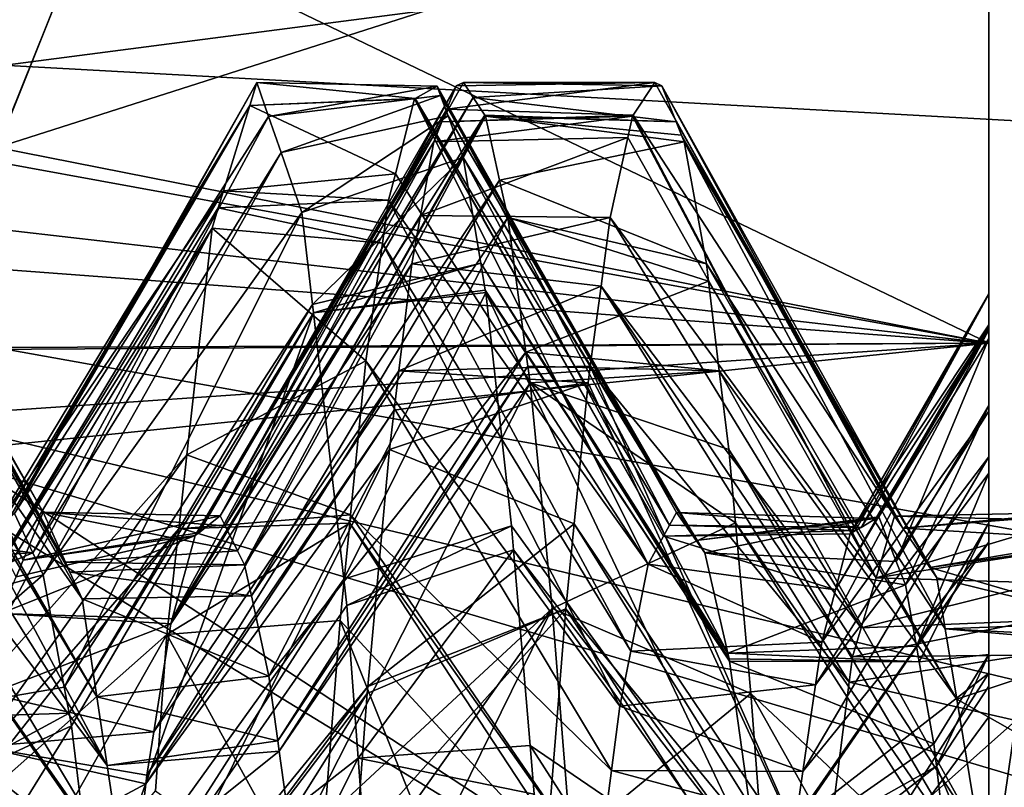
# Model space of a CAD drawing. Extents: x 0 to 200, y 18 to 95.
# Tile 25 of 256: x 31.873 to 33.018, y 49.407 to 50.3. Entities that reach past the tile are written whole.
import ezdxf

# ---------------------------------------------------------------- set-up
doc = ezdxf.new("R2010")
doc.units = 0

msp = doc.modelspace()

# ---------------------------------------------------------------- linework, layer by layer
for points in [[(32.548428, 54.895134, 1.499999), (31.358555, 52.606842, 1.499999), (38.450687, 49.605213, 1.499999)], [(38.81921, 50.385906, 1.499999), (32.548428, 54.895134, 1.499999), (38.450687, 49.605213, 1.499999)], [(29.777065, 48.735497), (57.841534, 53.63353), (29.699997, 47.227016)], [(57.841534, 53.63353), (58.344566, 52.458443), (29.699997, 47.227016)], [(29.962137, 50.000259), (57.841534, 53.63353), (29.777065, 48.735497)], [(30.255661, 51.244335), (57.841534, 53.63353), (29.962137, 50.000259)], [(31.358555, 52.606842, 1.499999), (30.602217, 50.141075, 1.499999), (38.188873, 48.782566, 1.499999)], [(38.450687, 49.605213, 1.499999), (31.358555, 52.606842, 1.499999), (38.188873, 48.782566, 1.499999)], [(58.344566, 52.458443), (58.744335, 51.244335), (29.699997, 47.227016)], [(29.884443, 50.60128, 27.5), (34.36409, 52.108208, 27.5), (33.249989, 47.227016, 27.5)], [(58.744335, 51.244335), (59.037842, 50.000259), (29.699997, 47.227016)], [(32.999992, 50.727016, 10.000002), (32.999992, 50.5201, 11.185583), (32.999992, 49.850956, 10.514248)], [(32.999992, 49.928997, 10.259148), (32.999992, 50.727016, 10.000002), (32.999992, 49.850956, 10.514248)], [(32.999992, 49.941895, 10.123409), (32.999992, 50.727016, 10.000002), (32.999992, 49.928997, 10.259148)], [(32.999992, 49.980698, 9.71495), (32.999992, 50.727016, 10.000002), (32.999992, 49.941895, 10.123409)], [(32.999992, 49.980934, 9.712465), (32.999992, 50.727016, 10.000002), (32.999992, 49.980698, 9.71495)], [(32.999992, 50.5201, 8.814417), (32.999992, 50.727016, 10.000002), (32.999992, 49.980934, 9.712465)], [(29.884443, 50.60128, 27.5), (33.249989, 47.227016, 27.5), (29.499992, 47.227016, 27.5)], [(32.999992, 47.227016, 63), (29.884443, 50.60128, 63), (29.499992, 47.227016, 63)], [(33.431755, 50.348579, 63), (29.884443, 50.60128, 63), (32.999992, 47.227016, 63)], [(31.534374, 50.568535, 8.656494), (31.960115, 50.433132, 8.596141), (31.366348, 50.146023, 7.889915)], [(31.846672, 50.151115, 8.076556), (32.999992, 50.5201, 8.814417), (32.999992, 49.923813, 7.769015)], [(31.960115, 50.433132, 8.596141), (32.999992, 50.5201, 8.814417), (31.846672, 50.151115, 8.076556)], [(32.999992, 50.5201, 11.185583), (31.956732, 50.425198, 11.421844), (32.999992, 49.923813, 12.230985)], [(32.999992, 50.5201, 11.185583), (32.999992, 49.923813, 12.230985), (32.999992, 49.524529, 11.218563)], [(32.999992, 49.561348, 11.172097), (32.999992, 50.5201, 11.185583), (32.999992, 49.524529, 11.218563)], [(32.999992, 49.714512, 10.881141), (32.999992, 50.5201, 11.185583), (32.999992, 49.561348, 11.172097)], [(32.999992, 49.772293, 10.771379), (32.999992, 50.5201, 11.185583), (32.999992, 49.714512, 10.881141)], [(32.999992, 49.850956, 10.514248), (32.999992, 50.5201, 11.185583), (32.999992, 49.772293, 10.771379)], [(32.999992, 50.5201, 8.814417), (32.999992, 49.844501, 8.904893), (32.999992, 49.791225, 8.714985)], [(32.999992, 49.923813, 7.769015), (32.999992, 50.5201, 8.814417), (32.999992, 49.791225, 8.714985)], [(32.999992, 50.5201, 8.814417), (32.999992, 49.939236, 9.242617), (32.999992, 49.844501, 8.904893)], [(32.999992, 50.5201, 8.814417), (32.999992, 49.944942, 9.3069), (32.999992, 49.939236, 9.242617)], [(32.999992, 50.5201, 8.814417), (32.999992, 49.980934, 9.712465), (32.999992, 49.944942, 9.3069)], [(31.960115, 50.433132, 8.596141), (31.846672, 50.151115, 8.076556), (31.366348, 50.146023, 7.889915)], [(31.956732, 50.425198, 11.421844), (31.47237, 50.420944, 11.664536), (31.840683, 50.135532, 11.946928)], [(31.956732, 50.425198, 11.421844), (31.840683, 50.135532, 11.946928), (32.999992, 49.923813, 12.230985)], [(29.499992, 50.376331, 257.358826), (33.239944, 49.481468, 257.18277), (29.499992, 47.227016, 257)], [(66.499992, 47.227016, 285), (66.499992, 50.376331, 284.641174), (29.499992, 47.227016, 285)], [(66.499992, 50.376331, 284.641174), (29.499992, 50.376331, 284.641174), (29.499992, 47.227016, 285)], [(29.499992, 50.376331, 257.358826), (33.455521, 50.158875, 257.344818), (33.239944, 49.481468, 257.18277)], [(29.499992, 50.376331, 257.358826), (33.52195, 50.367607, 257.394745), (33.455521, 50.158875, 257.344818)], [(33.249989, 47.227016, 63.066986), (33.431755, 50.348579, 63), (32.999992, 47.227016, 63)], [(31.586319, 50.188816, 9.530802), (31.611324, 50.227016, 10.000002), (31.876772, 49.671333, 9.641704)], [(31.611324, 50.227016, 10.000002), (31.89996, 49.726921, 10.000031), (31.876772, 49.671333, 9.641704)], [(31.611324, 50.227016, 10.000002), (31.619638, 50.222912, 10.156881), (31.89996, 49.726921, 10.000031)], [(31.89996, 49.726921, 10.000031), (31.619638, 50.222912, 10.156881), (31.926081, 49.668858, 10.404859)], [(31.619638, 50.222912, 10.156881), (31.636328, 50.181076, 10.468092), (31.926081, 49.668858, 10.404859)], [(32.14027, 50.200024, 9.816963), (32.148556, 50.226902, 9.969901), (31.86132, 49.720787, 10.000344)], [(32.148556, 50.226902, 9.969901), (31.866804, 49.725533, 10.086063), (31.86132, 49.720787, 10.000344)], [(32.148556, 50.226902, 9.969901), (32.16222, 50.187431, 10.223471), (31.866804, 49.725533, 10.086063)], [(32.380341, 50.222912, 9.843119), (32.369526, 50.195774, 9.641219), (32.080933, 49.703133, 9.700239)], [(32.105743, 49.722622, 10.088582), (32.380341, 50.222912, 9.843119), (32.080933, 49.703133, 9.700239)], [(32.388672, 50.227016, 10.000002), (32.380341, 50.222912, 9.843119), (32.105743, 49.722622, 10.088582)], [(32.400162, 50.209446, 10.215808), (32.388672, 50.227016, 10.000002), (32.105743, 49.722622, 10.088582)], [(32.332764, 50.208282, 9.67605), (32.148556, 50.226902, 9.969901), (32.14027, 50.200024, 9.816963)], [(32.148556, 50.226902, 9.969901), (32.358215, 50.222538, 10.154929), (32.16222, 50.187431, 10.223471)], [(32.358215, 50.222538, 10.154929), (32.148556, 50.226902, 9.969901), (32.332764, 50.208282, 9.67605)], [(32.369526, 50.195774, 9.641219), (32.611324, 50.227016, 10.000002), (32.586323, 50.188816, 9.530802)], [(32.380341, 50.222912, 9.843119), (32.611324, 50.227016, 10.000002), (32.369526, 50.195774, 9.641219)], [(32.388672, 50.227016, 10.000002), (32.611324, 50.227016, 10.000002), (32.380341, 50.222912, 9.843119)], [(32.61964, 50.222912, 10.156881), (32.388672, 50.227016, 10.000002), (32.400162, 50.209446, 10.215808)], [(32.611324, 50.227016, 10.000002), (32.388672, 50.227016, 10.000002), (32.61964, 50.222912, 10.156881)], [(32.61964, 50.222912, 10.156881), (32.400162, 50.209446, 10.215808), (32.63633, 50.181076, 10.468092)], [(32.586323, 50.188816, 9.530802), (32.611324, 50.227016, 10.000002), (32.890259, 49.722408, 9.847895)], [(32.890259, 49.722408, 9.847895), (32.611324, 50.227016, 10.000002), (32.899918, 49.708324, 9.998247)], [(32.611324, 50.227016, 10.000002), (32.61964, 50.222912, 10.156881), (32.899918, 49.708324, 9.998247)], [(32.899918, 49.708324, 9.998247), (32.61964, 50.222912, 10.156881), (32.93124, 49.662621, 10.486178)], [(32.61964, 50.222912, 10.156881), (32.63633, 50.181076, 10.468092), (32.93124, 49.662621, 10.486178)], [(32.358215, 50.222538, 10.154929), (32.362103, 50.211887, 10.227334), (32.16222, 50.187431, 10.223471)], [(32.16222, 50.187431, 10.223471), (32.362103, 50.211887, 10.227334), (32.176746, 50.145504, 10.492824)], [(32.362103, 50.211887, 10.227334), (32.37085, 50.187912, 10.390375), (32.176746, 50.145504, 10.492824)], [(32.358215, 50.222538, 10.154929), (32.332764, 50.208282, 9.67605), (32.628521, 49.712006, 9.841788)], [(32.636642, 49.726814, 9.968277), (32.358215, 50.222538, 10.154929), (32.628521, 49.712006, 9.841788)], [(32.362103, 50.211887, 10.227334), (32.358215, 50.222538, 10.154929), (32.636642, 49.726814, 9.968277)], [(32.37085, 50.187912, 10.390375), (32.362103, 50.211887, 10.227334), (32.659546, 49.694134, 10.325897)], [(32.362103, 50.211887, 10.227334), (32.636642, 49.726814, 9.968277), (32.659546, 49.694134, 10.325897)], [(32.109768, 50.100964, 9.253297), (32.14027, 50.200024, 9.816963), (31.838238, 49.700756, 9.638618)], [(32.14027, 50.200024, 9.816963), (31.851397, 49.712181, 9.844911), (31.838238, 49.700756, 9.638618)], [(32.14027, 50.200024, 9.816963), (31.86132, 49.720787, 10.000344), (31.851397, 49.712181, 9.844911)], [(32.400162, 50.209446, 10.215808), (32.105743, 49.722622, 10.088582), (32.111568, 49.711082, 10.1793)], [(32.30965, 50.120762, 9.250194), (32.14027, 50.200024, 9.816963), (32.109768, 50.100964, 9.253297)], [(32.413677, 50.188816, 10.469202), (32.400162, 50.209446, 10.215808), (32.111568, 49.711082, 10.1793)], [(32.332047, 50.207878, 9.662535), (32.332764, 50.208282, 9.67605), (32.14027, 50.200024, 9.816963)], [(32.332047, 50.207878, 9.662535), (32.14027, 50.200024, 9.816963), (32.30965, 50.120762, 9.250194)], [(32.332047, 50.207878, 9.662535), (32.30965, 50.120762, 9.250194), (32.603592, 49.666527, 9.453382)], [(32.332764, 50.208282, 9.67605), (32.332047, 50.207878, 9.662535), (32.621445, 49.6991, 9.731587)], [(32.621445, 49.6991, 9.731587), (32.332047, 50.207878, 9.662535), (32.603592, 49.666527, 9.453382)], [(32.628521, 49.712006, 9.841788), (32.332764, 50.208282, 9.67605), (32.621445, 49.6991, 9.731587)], [(32.400162, 50.209446, 10.215808), (32.413677, 50.188816, 10.469202), (32.63633, 50.181076, 10.468092)], [(31.586319, 50.188816, 9.530802), (31.876772, 49.671333, 9.641704), (31.868681, 49.651909, 9.516474)], [(32.369526, 50.195774, 9.641219), (32.363667, 50.181076, 9.531908), (32.076912, 49.699783, 9.637289)], [(32.080933, 49.703133, 9.700239), (32.369526, 50.195774, 9.641219), (32.076912, 49.699783, 9.637289)], [(32.413677, 50.188816, 10.469202), (32.111568, 49.711082, 10.1793), (32.126175, 49.682137, 10.406885)], [(32.414524, 50.187508, 10.48527), (32.413677, 50.188816, 10.469202), (32.126175, 49.682137, 10.406885)], [(32.369526, 50.195774, 9.641219), (32.586323, 50.188816, 9.530802), (32.363667, 50.181076, 9.531908)], [(32.586323, 50.188816, 9.530802), (32.585457, 50.187508, 9.51473), (32.363667, 50.181076, 9.531908)], [(32.413677, 50.188816, 10.469202), (32.414524, 50.187508, 10.48527), (32.63633, 50.181076, 10.468092)], [(32.585457, 50.187508, 9.51473), (32.586323, 50.188816, 9.530802), (32.868713, 49.650509, 9.518493)], [(32.586323, 50.188816, 9.530802), (32.890259, 49.722408, 9.847895), (32.868713, 49.650509, 9.518493)], [(31.926081, 49.668858, 10.404859), (31.636328, 50.181076, 10.468092), (31.931221, 49.657413, 10.484636)], [(31.636328, 50.181076, 10.468092), (31.64257, 50.165398, 10.584738), (31.931221, 49.657413, 10.484636)], [(31.866804, 49.725533, 10.086063), (32.16222, 50.187431, 10.223471), (31.887918, 49.679886, 10.414131)], [(32.16222, 50.187431, 10.223471), (32.176746, 50.145504, 10.492824), (31.887918, 49.679886, 10.414131)], [(32.363667, 50.181076, 9.531908), (32.354458, 50.157997, 9.360198), (32.076912, 49.699783, 9.637289)], [(32.414524, 50.187508, 10.48527), (32.126175, 49.682137, 10.406885), (32.134338, 49.665958, 10.534063)], [(32.430828, 50.11343, 10.78311), (32.414524, 50.187508, 10.48527), (32.134338, 49.665958, 10.534063)], [(32.176746, 50.145504, 10.492824), (32.37085, 50.187912, 10.390375), (32.200962, 50.075623, 10.941751)], [(32.37085, 50.187912, 10.390375), (32.388435, 50.139771, 10.717701), (32.200962, 50.075623, 10.941751)], [(32.363667, 50.181076, 9.531908), (32.585457, 50.187508, 9.51473), (32.354458, 50.157997, 9.360198)], [(32.585457, 50.187508, 9.51473), (32.580078, 50.163029, 9.416305), (32.354458, 50.157997, 9.360198)], [(32.388435, 50.139771, 10.717701), (32.37085, 50.187912, 10.390375), (32.659546, 49.694134, 10.325897)], [(32.645523, 50.157997, 10.639802), (32.414524, 50.187508, 10.48527), (32.430828, 50.11343, 10.78311)], [(32.642574, 50.165401, 10.584723), (32.414524, 50.187508, 10.48527), (32.645523, 50.157997, 10.639802)], [(32.63633, 50.181076, 10.468092), (32.414524, 50.187508, 10.48527), (32.642574, 50.165401, 10.584723)], [(32.580078, 50.163029, 9.416305), (32.585457, 50.187508, 9.51473), (32.868713, 49.650509, 9.518493)], [(32.63633, 50.181076, 10.468092), (32.642574, 50.165401, 10.584723), (32.93124, 49.662621, 10.486178)], [(31.931221, 49.657413, 10.484636), (31.64257, 50.165398, 10.584738), (31.945303, 49.626114, 10.702845)], [(31.64257, 50.165398, 10.584738), (31.645521, 50.157997, 10.639802), (31.945303, 49.626114, 10.702845)], [(31.645521, 50.157997, 10.639802), (31.671406, 50.015762, 11.105843), (31.945303, 49.626114, 10.702845)], [(32.354458, 50.157997, 9.360198), (32.33886, 50.072258, 9.079267), (32.05022, 49.60313, 9.231005)], [(32.076912, 49.699783, 9.637289), (32.354458, 50.157997, 9.360198), (32.05022, 49.60313, 9.231005)], [(32.33886, 50.072258, 9.079267), (32.580078, 50.163029, 9.416305), (32.559589, 50.069901, 9.041872)], [(32.354458, 50.157997, 9.360198), (32.580078, 50.163029, 9.416305), (32.33886, 50.072258, 9.079267)], [(32.645523, 50.157997, 10.639802), (32.430828, 50.11343, 10.78311), (32.671406, 50.015762, 11.105843)], [(32.559589, 50.069901, 9.041872), (32.580078, 50.163029, 9.416305), (32.868713, 49.650509, 9.518493)], [(32.93124, 49.662621, 10.486178), (32.642574, 50.165401, 10.584723), (32.939316, 49.650826, 10.612082)], [(32.642574, 50.165401, 10.584723), (32.645523, 50.157997, 10.639802), (32.939316, 49.650826, 10.612082)], [(32.939316, 49.650826, 10.612082), (32.645523, 50.157997, 10.639802), (32.949074, 49.59119, 10.752578)], [(32.645523, 50.157997, 10.639802), (32.671406, 50.015762, 11.105843), (32.949074, 49.59119, 10.752578)], [(31.79723, 50.013756, 7.897936), (31.846672, 50.151115, 8.076556), (32.999992, 49.923813, 7.769015)], [(31.887918, 49.679886, 10.414131), (32.176746, 50.145504, 10.492824), (31.899839, 49.654121, 10.599297)], [(32.176746, 50.145504, 10.492824), (32.200962, 50.075623, 10.941751), (31.899839, 49.654121, 10.599297)], [(38.038387, 47.93248, 1.499999), (30.602217, 50.141075, 1.499999), (30.304358, 47.579166, 1.499999)], [(38.188873, 48.782566, 1.499999), (30.602217, 50.141075, 1.499999), (38.038387, 47.93248, 1.499999)], [(31.840683, 50.135532, 11.946928), (31.813934, 50.060276, 12.042046), (32.999992, 49.923813, 12.230985)], [(32.200962, 50.075623, 10.941751), (32.388435, 50.139771, 10.717701), (32.213196, 49.968742, 11.145044)], [(32.388435, 50.139771, 10.717701), (32.408951, 50.016777, 11.08383), (32.213196, 49.968742, 11.145044)], [(32.388435, 50.139771, 10.717701), (32.669693, 49.679657, 10.484308), (32.696171, 49.562981, 10.882854)], [(32.408951, 50.016777, 11.08383), (32.388435, 50.139771, 10.717701), (32.696171, 49.562981, 10.882854)], [(32.388435, 50.139771, 10.717701), (32.659546, 49.694134, 10.325897), (32.669693, 49.679657, 10.484308)], [(32.30965, 50.120762, 9.250194), (32.109768, 50.100964, 9.253297), (32.301754, 50.090061, 9.104877)], [(32.30965, 50.120762, 9.250194), (32.301754, 50.090061, 9.104877), (32.603592, 49.666527, 9.453382)], [(32.430828, 50.11343, 10.78311), (32.134338, 49.665958, 10.534063), (32.142162, 49.62973, 10.651335)], [(32.440411, 50.069901, 10.958128), (32.430828, 50.11343, 10.78311), (32.142162, 49.62973, 10.651335)], [(32.430828, 50.11343, 10.78311), (32.440411, 50.069901, 10.958128), (32.671406, 50.015762, 11.105843)], [(32.103687, 50.081184, 9.140771), (32.109768, 50.100964, 9.253297), (31.814888, 49.610596, 9.283934)], [(32.109768, 50.100964, 9.253297), (31.838238, 49.700756, 9.638618), (31.814888, 49.610596, 9.283934)], [(32.301754, 50.090061, 9.104877), (32.109768, 50.100964, 9.253297), (32.103687, 50.081184, 9.140771)], [(32.301754, 50.090061, 9.104877), (32.103687, 50.081184, 9.140771), (32.294689, 50.039917, 8.981574)], [(32.301754, 50.090061, 9.104877), (32.294689, 50.039917, 8.981574), (32.583355, 49.565464, 9.152755)], [(32.603592, 49.666527, 9.453382), (32.301754, 50.090061, 9.104877), (32.583355, 49.565464, 9.152755)], [(32.096416, 50.05759, 9.006512), (32.103687, 50.081184, 9.140771), (31.814888, 49.610596, 9.283934)], [(31.899839, 49.654121, 10.599297), (32.200962, 50.075623, 10.941751), (31.924427, 49.523411, 10.961939)], [(32.200962, 50.075623, 10.941751), (32.213196, 49.968742, 11.145044), (31.924427, 49.523411, 10.961939)], [(32.103687, 50.081184, 9.140771), (32.096416, 50.05759, 9.006512), (32.294689, 50.039917, 8.981574)], [(32.33886, 50.072258, 9.079267), (32.32859, 50.015762, 8.894156), (32.048553, 49.597099, 9.205647)], [(32.05022, 49.60313, 9.231005), (32.33886, 50.072258, 9.079267), (32.048553, 49.597099, 9.205647)], [(32.440411, 50.069901, 10.958128), (32.142162, 49.62973, 10.651335), (32.162338, 49.53632, 10.953713)], [(32.461479, 49.913063, 11.322592), (32.440411, 50.069901, 10.958128), (32.162338, 49.53632, 10.953713)], [(32.33886, 50.072258, 9.079267), (32.559589, 50.069901, 9.041872), (32.32859, 50.015762, 8.894156)], [(32.32859, 50.015762, 8.894156), (32.559589, 50.069901, 9.041872), (32.548817, 49.989807, 8.855753)], [(32.67382, 49.995644, 11.146571), (32.440411, 50.069901, 10.958128), (32.461479, 49.913063, 11.322592)], [(32.671406, 50.015762, 11.105843), (32.440411, 50.069901, 10.958128), (32.67382, 49.995644, 11.146571)], [(32.548817, 49.989807, 8.855753), (32.559589, 50.069901, 9.041872), (32.851337, 49.592533, 9.252913)], [(32.559589, 50.069901, 9.041872), (32.868713, 49.650509, 9.518493), (32.851337, 49.592533, 9.252913)], [(32.999992, 49.923813, 12.230985), (31.813934, 50.060276, 12.042046), (31.7626, 49.915806, 12.224648)], [(32.096416, 50.05759, 9.006512), (31.805172, 49.573036, 9.136185), (31.792582, 49.485966, 8.958955)], [(32.067196, 49.793816, 8.525819), (32.096416, 50.05759, 9.006512), (31.792582, 49.485966, 8.958955)], [(32.096416, 50.05759, 9.006512), (31.814888, 49.610596, 9.283934), (31.805172, 49.573036, 9.136185)], [(32.275379, 49.902931, 8.64473), (32.096416, 50.05759, 9.006512), (32.067196, 49.793816, 8.525819)], [(32.294689, 50.039917, 8.981574), (32.096416, 50.05759, 9.006512), (32.275379, 49.902931, 8.64473)], [(32.294689, 50.039917, 8.981574), (32.275379, 49.902931, 8.64473), (32.570526, 49.501339, 8.96199)], [(32.583355, 49.565464, 9.152755), (32.294689, 50.039917, 8.981574), (32.570526, 49.501339, 8.96199)], [(32.213196, 49.968742, 11.145044), (32.408951, 50.016777, 11.08383), (32.214329, 49.958908, 11.163749)], [(32.408951, 50.016777, 11.08383), (32.414211, 49.985237, 11.177722), (32.214329, 49.958908, 11.163749)], [(32.414211, 49.985237, 11.177722), (32.408951, 50.016777, 11.08383), (32.698288, 49.553627, 10.91481)], [(32.408951, 50.016777, 11.08383), (32.697632, 49.556549, 10.904822), (32.698288, 49.553627, 10.91481)], [(32.408951, 50.016777, 11.08383), (32.696171, 49.562981, 10.882854), (32.697632, 49.556549, 10.904822)], [(31.945303, 49.626114, 10.702845), (31.671406, 50.015762, 11.105843), (31.962425, 49.512199, 10.945223)], [(31.671406, 50.015762, 11.105843), (31.673819, 49.995632, 11.146594), (31.962425, 49.512199, 10.945223)], [(31.79723, 50.013756, 7.897936), (32.999992, 49.923813, 7.769015), (31.762779, 49.918034, 7.773463)], [(32.32859, 50.015762, 8.894156), (32.31366, 49.891357, 8.642316), (32.028706, 49.471561, 8.921072)], [(32.048553, 49.597099, 9.205647), (32.32859, 50.015762, 8.894156), (32.028706, 49.471561, 8.921072)], [(32.32859, 50.015762, 8.894156), (32.548817, 49.989807, 8.855753), (32.31366, 49.891357, 8.642316)], [(32.949074, 49.59119, 10.752578), (32.671406, 50.015762, 11.105843), (32.96244, 49.509449, 10.945145)], [(32.671406, 50.015762, 11.105843), (32.67382, 49.995644, 11.146571), (32.96244, 49.509449, 10.945145)], [(59.037842, 50.000259), (59.222916, 48.735497), (29.699997, 47.227016)], [(31.962425, 49.512199, 10.945223), (31.673819, 49.995632, 11.146594), (31.974421, 49.432339, 11.115145)], [(31.673819, 49.995632, 11.146594), (31.686321, 49.891357, 11.357684), (31.974421, 49.432339, 11.115145)], [(32.67382, 49.995644, 11.146571), (32.461479, 49.913063, 11.322592), (32.686321, 49.891357, 11.357684)], [(32.67382, 49.995644, 11.146571), (32.686321, 49.891357, 11.357684), (32.96244, 49.509449, 10.945145)], [(32.414211, 49.985237, 11.177722), (32.414673, 49.982525, 11.185791), (32.214329, 49.958908, 11.163749)], [(32.214329, 49.958908, 11.163749), (32.414673, 49.982525, 11.185791), (32.249779, 49.649284, 11.75265)], [(32.414673, 49.982525, 11.185791), (32.444656, 49.711277, 11.680939), (32.249779, 49.649284, 11.75265)], [(32.548817, 49.989807, 8.855753), (32.536312, 49.896729, 8.639451), (32.31366, 49.891357, 8.642316)], [(32.414673, 49.982525, 11.185791), (32.414211, 49.985237, 11.177722), (32.698288, 49.553627, 10.91481)], [(32.414673, 49.982525, 11.185791), (32.698288, 49.553627, 10.91481), (32.731354, 49.314926, 11.374999)], [(32.444656, 49.711277, 11.680939), (32.414673, 49.982525, 11.185791), (32.731354, 49.314926, 11.374999)], [(32.536312, 49.896729, 8.639451), (32.548817, 49.989807, 8.855753), (32.837479, 49.529457, 9.047489)], [(32.548817, 49.989807, 8.855753), (32.841221, 49.558777, 9.09825), (32.837479, 49.529457, 9.047489)], [(32.548817, 49.989807, 8.855753), (32.851337, 49.592533, 9.252913), (32.841221, 49.558777, 9.09825)], [(32.999992, 49.980934, 9.712465), (32.844887, 49.705532, 9.742796), (32.838718, 49.701839, 9.646088)], [(32.999992, 49.944942, 9.3069), (32.999992, 49.980934, 9.712465), (32.838718, 49.701839, 9.646088)], [(32.999992, 49.980934, 9.712465), (32.999992, 49.980698, 9.71495), (32.844887, 49.705532, 9.742796)], [(32.999992, 49.980698, 9.71495), (32.851158, 49.709286, 9.84111), (32.844887, 49.705532, 9.742796)], [(32.999992, 49.980698, 9.71495), (32.999992, 49.941895, 10.123409), (32.851158, 49.709286, 9.84111)], [(31.924427, 49.523411, 10.961939), (32.213196, 49.968742, 11.145044), (31.930075, 49.493393, 11.045214)], [(32.213196, 49.968742, 11.145044), (32.214329, 49.958908, 11.163749), (31.930075, 49.493393, 11.045214)], [(31.930075, 49.493393, 11.045214), (32.214329, 49.958908, 11.163749), (31.932905, 49.478333, 11.086997)], [(31.932905, 49.478333, 11.086997), (32.214329, 49.958908, 11.163749), (31.960934, 49.247211, 11.460871)], [(32.214329, 49.958908, 11.163749), (32.249779, 49.649284, 11.75265), (31.960934, 49.247211, 11.460871)], [(32.999992, 49.939236, 9.242617), (32.821609, 49.636543, 9.385914), (32.805653, 49.575672, 9.143372)], [(32.999992, 49.844501, 8.904893), (32.999992, 49.939236, 9.242617), (32.805653, 49.575672, 9.143372)], [(32.999992, 49.944942, 9.3069), (32.838718, 49.701839, 9.646088), (32.821609, 49.636543, 9.385914)], [(32.999992, 49.939236, 9.242617), (32.999992, 49.944942, 9.3069), (32.821609, 49.636543, 9.385914)], [(32.999992, 49.941895, 10.123409), (32.86858, 49.719715, 10.114163), (32.851158, 49.709286, 9.84111)], [(32.999992, 49.941895, 10.123409), (32.871769, 49.721622, 10.164123), (32.86858, 49.719715, 10.114163)], [(32.999992, 49.941895, 10.123409), (32.999992, 49.928997, 10.259148), (32.871769, 49.721622, 10.164123)], [(32.871769, 49.721622, 10.164123), (32.999992, 49.928997, 10.259148), (32.892212, 49.669529, 10.480396)], [(32.999992, 49.928997, 10.259148), (32.999992, 49.850956, 10.514248), (32.892212, 49.669529, 10.480396)], [(32.999992, 49.923813, 12.230985), (31.71818, 49.790802, 12.382646), (32.999992, 49.008659, 13.012595)], [(32.999992, 49.923813, 12.230985), (31.7626, 49.915806, 12.224648), (31.71818, 49.790802, 12.382646)], [(31.733528, 49.836811, 7.667843), (32.999992, 49.923813, 7.769015), (32.999992, 49.008659, 6.987404)], [(31.762779, 49.918034, 7.773463), (32.999992, 49.923813, 7.769015), (31.733528, 49.836811, 7.667843)], [(32.999992, 49.923813, 12.230985), (32.999992, 49.008659, 13.012595), (32.999992, 48.836555, 11.91295)], [(32.999992, 49.009285, 11.769768), (32.999992, 49.923813, 12.230985), (32.999992, 48.836555, 11.91295)], [(32.999992, 49.923813, 7.769015), (32.999992, 49.219749, 7.797264), (32.999992, 49.008659, 6.987404)], [(32.999992, 49.237896, 11.580266), (32.999992, 49.923813, 12.230985), (32.999992, 49.009285, 11.769768)], [(32.999992, 49.923813, 7.769015), (32.999992, 49.22868, 7.805995), (32.999992, 49.219749, 7.797264)], [(32.999992, 49.923813, 7.769015), (32.999992, 49.489143, 8.147181), (32.999992, 49.22868, 7.805995)], [(32.999992, 49.287155, 11.518106), (32.999992, 49.923813, 12.230985), (32.999992, 49.237896, 11.580266)], [(32.999992, 49.524529, 11.218563), (32.999992, 49.923813, 12.230985), (32.999992, 49.287155, 11.518106)], [(32.999992, 49.923813, 7.769015), (32.999992, 49.539841, 8.213591), (32.999992, 49.489143, 8.147181)], [(32.999992, 49.923813, 7.769015), (32.999992, 49.6922, 8.517478), (32.999992, 49.539841, 8.213591)], [(32.999992, 49.923813, 7.769015), (32.999992, 49.791225, 8.714985), (32.999992, 49.6922, 8.517478)], [(32.275379, 49.902931, 8.64473), (32.067196, 49.793816, 8.525819), (32.257557, 49.724052, 8.36099)], [(32.461479, 49.913063, 11.322592), (32.162338, 49.53632, 10.953713), (32.172829, 49.461113, 11.099566)], [(32.463669, 49.896729, 11.360548), (32.461479, 49.913063, 11.322592), (32.172829, 49.461113, 11.099566)], [(32.275379, 49.902931, 8.64473), (32.257557, 49.724052, 8.36099), (32.560871, 49.42638, 8.830443)], [(32.570526, 49.501339, 8.96199), (32.275379, 49.902931, 8.64473), (32.560871, 49.42638, 8.830443)], [(32.461479, 49.913063, 11.322592), (32.463669, 49.896729, 11.360548), (32.686321, 49.891357, 11.357684)], [(31.686321, 49.891357, 11.357684), (31.697289, 49.799961, 11.542711), (31.974421, 49.432339, 11.115145)], [(32.31366, 49.891357, 8.642316), (32.308205, 49.845875, 8.550241), (32.020733, 49.421165, 8.806825)], [(32.028706, 49.471561, 8.921072), (32.31366, 49.891357, 8.642316), (32.020733, 49.421165, 8.806825)], [(32.463669, 49.896729, 11.360548), (32.172829, 49.461113, 11.099566), (32.174484, 49.449196, 11.12267)], [(32.466278, 49.877296, 11.40571), (32.463669, 49.896729, 11.360548), (32.174484, 49.449196, 11.12267)], [(32.31366, 49.891357, 8.642316), (32.533707, 49.877296, 8.594294), (32.308205, 49.845875, 8.550241)], [(32.31366, 49.891357, 8.642316), (32.536312, 49.896729, 8.639451), (32.533707, 49.877296, 8.594294)], [(32.686321, 49.891357, 11.357684), (32.463669, 49.896729, 11.360548), (32.466278, 49.877296, 11.40571)], [(32.686321, 49.891357, 11.357684), (32.466278, 49.877296, 11.40571), (32.697277, 49.799961, 11.542711)], [(32.533707, 49.877296, 8.594294), (32.536312, 49.896729, 8.639451), (32.806171, 49.284485, 8.623346)], [(32.536312, 49.896729, 8.639451), (32.837479, 49.529457, 9.047489), (32.806171, 49.284485, 8.623346)], [(32.686321, 49.891357, 11.357684), (32.697277, 49.799961, 11.542711), (32.988369, 49.351009, 11.318412)], [(32.96244, 49.509449, 10.945145), (32.686321, 49.891357, 11.357684), (32.988369, 49.351009, 11.318412)], [(33.313663, 49.891357, 8.642316), (33.302708, 49.799961, 8.457288), (33.013569, 49.364296, 8.708261)], [(33.03112, 49.484627, 8.956038), (33.313663, 49.891357, 8.642316), (33.013569, 49.364296, 8.708261)], [(32.466278, 49.877296, 11.40571), (32.174484, 49.449196, 11.12267), (32.190369, 49.335278, 11.343587)], [(32.49213, 49.615147, 11.815626), (32.466278, 49.877296, 11.40571), (32.190369, 49.335278, 11.343587)], [(32.302708, 49.799961, 8.457288), (32.533707, 49.877296, 8.594294), (32.517567, 49.713596, 8.338317)], [(32.308205, 49.845875, 8.550241), (32.533707, 49.877296, 8.594294), (32.302708, 49.799961, 8.457288)], [(32.70507, 49.714645, 11.661854), (32.466278, 49.877296, 11.40571), (32.49213, 49.615147, 11.815626)], [(32.697277, 49.799961, 11.542711), (32.466278, 49.877296, 11.40571), (32.70507, 49.714645, 11.661854)], [(32.517567, 49.713596, 8.338317), (32.533707, 49.877296, 8.594294), (32.806171, 49.284485, 8.623346)], [(32.308205, 49.845875, 8.550241), (32.302708, 49.799961, 8.457288), (32.019569, 49.411015, 8.791644)], [(32.020733, 49.421165, 8.806825), (32.308205, 49.845875, 8.550241), (32.019569, 49.411015, 8.791644)], [(32.892212, 49.669529, 10.480396), (32.999992, 49.850956, 10.514248), (32.902821, 49.642483, 10.644615)], [(32.999992, 49.850956, 10.514248), (32.999992, 49.772293, 10.771379), (32.902821, 49.642483, 10.644615)], [(31.606689, 49.422619, 7.280145), (31.733528, 49.836811, 7.667843), (32.999992, 49.008659, 6.987404)], [(32.999992, 49.844501, 8.904893), (32.805653, 49.575672, 9.143372), (32.798336, 49.526047, 9.039927)], [(32.999992, 49.791225, 8.714985), (32.999992, 49.844501, 8.904893), (32.798336, 49.526047, 9.039927)], [(31.974421, 49.432339, 11.115145), (31.697289, 49.799961, 11.542711), (31.993702, 49.30402, 11.388161)], [(31.697289, 49.799961, 11.542711), (31.705067, 49.714642, 11.661861), (31.993702, 49.30402, 11.388161)], [(32.302708, 49.799961, 8.457288), (32.277569, 49.524334, 8.072365), (31.992451, 49.174267, 8.437555)], [(32.019569, 49.411015, 8.791644), (32.302708, 49.799961, 8.457288), (31.992451, 49.174267, 8.437555)], [(32.302708, 49.799961, 8.457288), (32.517567, 49.713596, 8.338317), (32.277569, 49.524334, 8.072365)], [(32.697277, 49.799961, 11.542711), (32.70507, 49.714645, 11.661854), (32.993675, 49.296955, 11.381447)], [(32.988369, 49.351009, 11.318412), (32.697277, 49.799961, 11.542711), (32.993675, 49.296955, 11.381447)], [(33.302708, 49.799961, 8.457288), (33.289059, 49.65041, 8.248433), (33.002792, 49.264969, 8.5718)], [(33.013569, 49.364296, 8.708261), (33.302708, 49.799961, 8.457288), (33.002792, 49.264969, 8.5718)], [(31.71818, 49.790802, 12.382646), (31.62159, 49.470856, 12.674216), (32.999992, 49.008659, 13.012595)], [(32.067196, 49.793816, 8.525819), (31.792582, 49.485966, 8.958955), (31.778379, 49.387794, 8.759145)], [(32.057674, 49.707775, 8.369018), (32.067196, 49.793816, 8.525819), (31.778379, 49.387794, 8.759145)], [(32.257557, 49.724052, 8.36099), (32.067196, 49.793816, 8.525819), (32.057674, 49.707775, 8.369018)], [(32.999992, 49.791225, 8.714985), (32.798336, 49.526047, 9.039927), (32.783508, 49.425438, 8.830194)], [(32.999992, 49.6922, 8.517478), (32.999992, 49.791225, 8.714985), (32.783508, 49.425438, 8.830194)], [(32.902821, 49.642483, 10.644615), (32.999992, 49.772293, 10.771379), (32.915562, 49.571281, 10.831143)], [(32.999992, 49.772293, 10.771379), (32.999992, 49.714512, 10.881141), (32.915562, 49.571281, 10.831143)], [(31.657278, 49.709953, 10.29158), (31.866804, 49.725533, 10.086063), (31.887918, 49.679886, 10.414131)], [(31.89996, 49.726921, 10.000031), (32.105743, 49.722622, 10.088582), (31.876772, 49.671333, 9.641704)], [(32.105743, 49.722622, 10.088582), (32.080933, 49.703133, 9.700239), (31.876772, 49.671333, 9.641704)], [(32.126175, 49.682137, 10.406885), (31.89996, 49.726921, 10.000031), (31.926081, 49.668858, 10.404859)], [(32.111568, 49.711082, 10.1793), (31.89996, 49.726921, 10.000031), (32.126175, 49.682137, 10.406885)], [(32.105743, 49.722622, 10.088582), (31.89996, 49.726921, 10.000031), (32.111568, 49.711082, 10.1793)], [(32.256588, 49.714336, 8.345582), (32.257557, 49.724052, 8.36099), (32.057674, 49.707775, 8.369018)], [(32.257557, 49.724052, 8.36099), (32.256588, 49.714336, 8.345582), (32.545269, 49.305168, 8.617706)], [(32.560871, 49.42638, 8.830443), (32.257557, 49.724052, 8.36099), (32.545269, 49.305168, 8.617706)], [(32.636642, 49.726814, 9.968277), (32.628521, 49.712006, 9.841788), (32.851158, 49.709286, 9.84111)], [(32.636642, 49.726814, 9.968277), (32.86858, 49.719715, 10.114163), (32.659546, 49.694134, 10.325897)], [(32.86858, 49.719715, 10.114163), (32.636642, 49.726814, 9.968277), (32.851158, 49.709286, 9.84111)], [(32.659546, 49.694134, 10.325897), (32.871769, 49.721622, 10.164123), (32.669693, 49.679657, 10.484308)], [(32.86858, 49.719715, 10.114163), (32.871769, 49.721622, 10.164123), (32.659546, 49.694134, 10.325897)], [(32.669693, 49.679657, 10.484308), (32.871769, 49.721622, 10.164123), (32.892212, 49.669529, 10.480396)], [(32.890259, 49.722408, 9.847895), (33.092396, 49.717468, 9.880602), (32.868713, 49.650509, 9.518493)], [(33.098221, 49.726841, 9.971306), (32.890259, 49.722408, 9.847895), (32.899918, 49.708324, 9.998247)], [(32.890259, 49.722408, 9.847895), (33.098221, 49.726841, 9.971306), (33.092396, 49.717468, 9.880602)], [(33.10004, 49.724518, 9.999797), (33.098221, 49.726841, 9.971306), (32.899918, 49.708324, 9.998247)], [(33.10004, 49.724518, 9.999797), (32.899918, 49.708324, 9.998247), (33.123104, 49.695187, 10.359582)], [(31.657278, 49.709953, 10.29158), (31.887918, 49.679886, 10.414131), (31.66923, 49.668922, 10.474399)], [(31.993702, 49.30402, 11.388161), (31.705067, 49.714642, 11.661861), (31.994492, 49.298763, 11.399347)], [(31.705067, 49.714642, 11.661861), (31.723156, 49.516281, 11.938885), (31.994492, 49.298763, 11.399347)], [(32.057674, 49.707775, 8.369018), (31.778379, 49.387794, 8.759145), (31.772106, 49.34444, 8.670897)], [(32.044022, 49.584568, 8.14449), (32.057674, 49.707775, 8.369018), (31.772106, 49.34444, 8.670897)], [(32.245308, 49.601089, 8.165948), (32.256588, 49.714336, 8.345582), (32.044022, 49.584568, 8.14449)], [(32.256588, 49.714336, 8.345582), (32.057674, 49.707775, 8.369018), (32.044022, 49.584568, 8.14449)], [(32.256588, 49.714336, 8.345582), (32.245308, 49.601089, 8.165948), (32.541962, 49.279484, 8.572631)], [(32.249779, 49.649284, 11.75265), (32.444656, 49.711277, 11.680939), (32.253296, 49.618591, 11.811022)], [(32.444656, 49.711277, 11.680939), (32.447025, 49.683319, 11.71571), (32.253296, 49.618591, 11.811022)], [(32.545269, 49.305168, 8.617706), (32.256588, 49.714336, 8.345582), (32.541962, 49.279484, 8.572631)], [(32.517567, 49.713596, 8.338317), (32.50782, 49.614773, 8.183792), (32.277569, 49.524334, 8.072365)], [(32.447025, 49.683319, 11.71571), (32.444656, 49.711277, 11.680939), (32.731354, 49.314926, 11.374999)], [(32.70507, 49.714645, 11.661854), (32.49213, 49.615147, 11.815626), (32.72316, 49.516281, 11.938885)], [(32.50782, 49.614773, 8.183792), (32.517567, 49.713596, 8.338317), (32.802628, 49.256783, 8.57538)], [(32.517567, 49.713596, 8.338317), (32.806171, 49.284485, 8.623346), (32.802628, 49.256783, 8.57538)], [(32.844887, 49.705532, 9.742796), (32.628521, 49.712006, 9.841788), (32.621445, 49.6991, 9.731587)], [(32.851158, 49.709286, 9.84111), (32.628521, 49.712006, 9.841788), (32.844887, 49.705532, 9.742796)], [(32.70507, 49.714645, 11.661854), (32.72316, 49.516281, 11.938885), (32.997459, 49.258392, 11.426415)], [(32.993675, 49.296955, 11.381447), (32.70507, 49.714645, 11.661854), (32.997459, 49.258392, 11.426415)], [(33.092396, 49.717468, 9.880602), (33.070251, 49.681831, 9.535793), (32.868713, 49.650509, 9.518493)], [(33.123104, 49.695187, 10.359582), (32.899918, 49.708324, 9.998247), (32.93124, 49.662621, 10.486178)], [(32.915562, 49.571281, 10.831143), (32.999992, 49.714512, 10.881141), (32.918812, 49.553078, 10.878835)], [(32.999992, 49.714512, 10.881141), (32.999992, 49.561348, 11.172097), (32.918812, 49.553078, 10.878835)], [(31.850904, 49.609303, 9.241804), (32.076912, 49.699783, 9.637289), (32.05022, 49.60313, 9.231005)], [(31.868681, 49.651909, 9.516474), (32.076912, 49.699783, 9.637289), (31.850904, 49.609303, 9.241804)], [(31.876772, 49.671333, 9.641704), (32.076912, 49.699783, 9.637289), (31.868681, 49.651909, 9.516474)], [(32.080933, 49.703133, 9.700239), (32.076912, 49.699783, 9.637289), (31.876772, 49.671333, 9.641704)], [(32.621445, 49.6991, 9.731587), (32.603592, 49.666527, 9.453382), (32.821609, 49.636543, 9.385914)], [(32.838718, 49.701839, 9.646088), (32.844887, 49.705532, 9.742796), (32.621445, 49.6991, 9.731587)], [(32.838718, 49.701839, 9.646088), (32.621445, 49.6991, 9.731587), (32.821609, 49.636543, 9.385914)], [(32.999992, 49.6922, 8.517478), (32.775192, 49.36908, 8.712709), (32.774612, 49.365047, 8.704312)], [(32.999992, 49.539841, 8.213591), (32.999992, 49.6922, 8.517478), (32.774612, 49.365047, 8.704312)], [(32.999992, 49.6922, 8.517478), (32.783508, 49.425438, 8.830194), (32.775192, 49.36908, 8.712709)], [(33.126816, 49.690475, 10.417383), (33.123104, 49.695187, 10.359582), (32.93124, 49.662621, 10.486178)], [(33.126816, 49.690475, 10.417383), (32.93124, 49.662621, 10.486178), (33.149227, 49.599274, 10.757036)], [(31.66923, 49.668922, 10.474399), (31.887918, 49.679886, 10.414131), (31.690329, 49.596432, 10.797411)], [(31.887918, 49.679886, 10.414131), (31.899839, 49.654121, 10.599297), (31.690329, 49.596432, 10.797411)], [(32.126175, 49.682137, 10.406885), (31.926081, 49.668858, 10.404859), (32.134338, 49.665958, 10.534063)], [(32.253296, 49.618591, 11.811022), (32.447025, 49.683319, 11.71571), (32.266438, 49.441048, 11.982269)], [(32.447025, 49.683319, 11.71571), (32.466324, 49.455803, 11.998694), (32.266438, 49.441048, 11.982269)], [(32.447025, 49.683319, 11.71571), (32.731354, 49.314926, 11.374999), (32.735706, 49.271648, 11.427842)], [(32.466324, 49.455803, 11.998694), (32.447025, 49.683319, 11.71571), (32.735706, 49.271648, 11.427842)], [(32.669693, 49.679657, 10.484308), (32.902821, 49.642483, 10.644615), (32.696171, 49.562981, 10.882854)], [(32.669693, 49.679657, 10.484308), (32.892212, 49.669529, 10.480396), (32.902821, 49.642483, 10.644615)], [(32.868713, 49.650509, 9.518493), (33.070251, 49.681831, 9.535793), (33.061714, 49.644962, 9.407022)], [(32.134338, 49.665958, 10.534063), (31.926081, 49.668858, 10.404859), (31.931221, 49.657413, 10.484636)], [(32.134338, 49.665958, 10.534063), (31.931221, 49.657413, 10.484636), (32.142162, 49.62973, 10.651335)], [(32.805653, 49.575672, 9.143372), (32.603592, 49.666527, 9.453382), (32.583355, 49.565464, 9.152755)], [(32.821609, 49.636543, 9.385914), (32.603592, 49.666527, 9.453382), (32.805653, 49.575672, 9.143372)], [(32.93124, 49.662621, 10.486178), (32.939316, 49.650826, 10.612082), (33.149227, 49.599274, 10.757036)], [(31.690329, 49.596432, 10.797411), (31.899839, 49.654121, 10.599297), (31.707317, 49.485786, 11.039622)], [(31.899839, 49.654121, 10.599297), (31.924427, 49.523411, 10.961939), (31.707317, 49.485786, 11.039622)], [(32.142162, 49.62973, 10.651335), (31.931221, 49.657413, 10.484636), (31.945303, 49.626114, 10.702845)], [(32.868713, 49.650509, 9.518493), (33.061714, 49.644962, 9.407022), (32.851337, 49.592533, 9.252913)], [(33.149227, 49.599274, 10.757036), (32.939316, 49.650826, 10.612082), (32.949074, 49.59119, 10.752578)], [(33.289059, 49.65041, 8.248433), (33.276825, 49.516281, 8.061118), (32.984821, 49.099106, 8.34392)], [(33.000484, 49.243652, 8.542512), (33.289059, 49.65041, 8.248433), (32.984821, 49.099106, 8.34392)], [(33.002792, 49.264969, 8.5718), (33.289059, 49.65041, 8.248433), (33.000484, 49.243652, 8.542512)], [(31.960934, 49.247211, 11.460871), (32.249779, 49.649284, 11.75265), (31.965971, 49.205738, 11.527956)], [(32.249779, 49.649284, 11.75265), (32.253296, 49.618591, 11.811022), (31.965971, 49.205738, 11.527956)], [(32.902821, 49.642483, 10.644615), (32.915562, 49.571281, 10.831143), (32.696171, 49.562981, 10.882854)], [(33.061714, 49.644962, 9.407022), (33.051414, 49.600498, 9.251721), (32.851337, 49.592533, 9.252913)], [(32.142162, 49.62973, 10.651335), (31.945303, 49.626114, 10.702845), (32.162338, 49.53632, 10.953713)], [(32.162338, 49.53632, 10.953713), (31.945303, 49.626114, 10.702845), (31.962425, 49.512199, 10.945223)], [(32.253296, 49.618591, 11.811022), (32.266438, 49.441048, 11.982269), (31.965971, 49.205738, 11.527956)], [(31.850904, 49.609303, 9.241804), (32.048553, 49.597099, 9.205647), (31.837494, 49.515652, 9.053815)], [(31.850904, 49.609303, 9.241804), (32.05022, 49.60313, 9.231005), (32.048553, 49.597099, 9.205647)], [(32.49213, 49.615147, 11.815626), (32.190369, 49.335278, 11.343587), (32.203541, 49.208679, 11.50646)], [(32.49213, 49.615147, 11.815626), (32.203541, 49.208679, 11.50646), (32.218979, 49.060287, 11.697374)], [(32.51368, 49.344196, 12.117602), (32.49213, 49.615147, 11.815626), (32.218979, 49.060287, 11.697374)], [(32.50782, 49.614773, 8.183792), (32.48632, 49.344189, 7.88239), (32.263668, 49.34132, 7.885676)], [(32.276825, 49.516281, 8.061118), (32.50782, 49.614773, 8.183792), (32.263668, 49.34132, 7.885676)], [(32.277569, 49.524334, 8.072365), (32.50782, 49.614773, 8.183792), (32.276825, 49.516281, 8.061118)], [(32.48632, 49.344189, 7.88239), (32.50782, 49.614773, 8.183792), (32.792015, 49.17374, 8.431602)], [(32.72316, 49.516281, 11.938885), (32.49213, 49.615147, 11.815626), (32.51368, 49.344196, 12.117602)], [(32.50782, 49.614773, 8.183792), (32.802628, 49.256783, 8.57538), (32.792015, 49.17374, 8.431602)], [(31.837494, 49.515652, 9.053815), (32.048553, 49.597099, 9.205647), (32.028706, 49.471561, 8.921072)], [(32.245308, 49.601089, 8.165948), (32.044022, 49.584568, 8.14449), (32.218903, 49.265484, 7.799439)], [(32.245308, 49.601089, 8.165948), (32.218903, 49.265484, 7.799439), (32.508911, 48.941135, 8.180167)], [(32.541962, 49.279484, 8.572631), (32.245308, 49.601089, 8.165948), (32.508911, 48.941135, 8.180167)], [(32.851337, 49.592533, 9.252913), (33.051414, 49.600498, 9.251721), (32.841221, 49.558777, 9.09825)], [(33.051414, 49.600498, 9.251721), (33.042191, 49.560665, 9.112604), (32.841221, 49.558777, 9.09825)], [(33.149227, 49.599274, 10.757036), (32.949074, 49.59119, 10.752578), (33.153744, 49.580894, 10.825485)], [(32.044022, 49.584568, 8.14449), (31.772106, 49.34444, 8.670897), (31.741873, 49.052219, 8.297745)], [(32.030746, 49.402943, 7.973593), (32.044022, 49.584568, 8.14449), (31.741873, 49.052219, 8.297745)], [(32.044022, 49.584568, 8.14449), (32.030746, 49.402943, 7.973593), (32.218903, 49.265484, 7.799439)], [(33.155575, 49.573467, 10.853152), (32.949074, 49.59119, 10.752578), (32.96244, 49.509449, 10.945145)], [(33.153744, 49.580894, 10.825485), (32.949074, 49.59119, 10.752578), (33.155575, 49.573467, 10.853152)], [(32.805653, 49.575672, 9.143372), (32.583355, 49.565464, 9.152755), (32.798336, 49.526047, 9.039927)], [(32.696171, 49.562981, 10.882854), (32.915562, 49.571281, 10.831143), (32.918812, 49.553078, 10.878835)], [(33.155575, 49.573467, 10.853152), (32.96244, 49.509449, 10.945145), (33.184006, 49.384354, 11.257656)], [(32.798336, 49.526047, 9.039927), (32.583355, 49.565464, 9.152755), (32.570526, 49.501339, 8.96199)], [(32.697632, 49.556549, 10.904822), (32.696171, 49.562981, 10.882854), (32.918812, 49.553078, 10.878835)], [(32.837479, 49.529457, 9.047489), (33.042191, 49.560665, 9.112604), (33.03112, 49.484627, 8.956038)], [(32.841221, 49.558777, 9.09825), (33.042191, 49.560665, 9.112604), (32.837479, 49.529457, 9.047489)], [(32.918812, 49.553078, 10.878835), (32.999992, 49.561348, 11.172097), (32.935886, 49.457645, 11.128843)], [(32.935886, 49.457645, 11.128843), (32.999992, 49.561348, 11.172097), (32.938972, 49.431408, 11.169564)], [(32.999992, 49.561348, 11.172097), (32.999992, 49.524529, 11.218563), (32.938972, 49.431408, 11.169564)], [(32.698288, 49.553627, 10.91481), (32.697632, 49.556549, 10.904822), (32.918812, 49.553078, 10.878835)], [(32.698288, 49.553627, 10.91481), (32.935886, 49.457645, 11.128843), (32.731354, 49.314926, 11.374999)], [(32.698288, 49.553627, 10.91481), (32.918812, 49.553078, 10.878835), (32.935886, 49.457645, 11.128843)], [(32.162338, 49.53632, 10.953713), (31.962425, 49.512199, 10.945223), (32.172829, 49.461113, 11.099566)], [(32.999992, 49.539841, 8.213591), (32.774612, 49.365047, 8.704312), (32.752098, 49.151855, 8.423109)], [(32.999992, 49.489143, 8.147181), (32.999992, 49.539841, 8.213591), (32.752098, 49.151855, 8.423109)], [(32.277569, 49.524334, 8.072365), (32.276825, 49.516281, 8.061118), (31.988979, 49.136719, 8.398324)], [(31.992451, 49.174267, 8.437555), (32.277569, 49.524334, 8.072365), (31.988979, 49.136719, 8.398324)], [(32.798336, 49.526047, 9.039927), (32.570526, 49.501339, 8.96199), (32.783508, 49.425438, 8.830194)], [(32.837479, 49.529457, 9.047489), (33.03112, 49.484627, 8.956038), (32.806171, 49.284485, 8.623346)], [(32.938972, 49.431408, 11.169564), (32.999992, 49.524529, 11.218563), (32.999992, 49.287155, 11.518106)], [(31.924427, 49.523411, 10.961939), (31.930075, 49.493393, 11.045214), (31.707317, 49.485786, 11.039622)], [(31.994492, 49.298763, 11.399347), (31.723156, 49.516281, 11.938885), (32.022671, 48.998772, 11.722207)], [(31.723156, 49.516281, 11.938885), (31.736315, 49.341305, 12.114339), (32.022671, 48.998772, 11.722207)], [(31.837494, 49.515652, 9.053815), (32.028706, 49.471561, 8.921072), (31.828657, 49.454071, 8.930195)], [(32.276825, 49.516281, 8.061118), (32.263668, 49.34132, 7.885676), (31.980396, 49.043514, 8.300934)], [(31.988979, 49.136719, 8.398324), (32.276825, 49.516281, 8.061118), (31.980396, 49.043514, 8.300934)], [(32.72316, 49.516281, 11.938885), (32.51368, 49.344196, 12.117602), (32.736317, 49.341312, 12.114335)], [(32.72316, 49.516281, 11.938885), (32.736317, 49.341312, 12.114335), (33.024982, 48.977997, 11.753391)], [(32.997459, 49.258392, 11.426415), (32.72316, 49.516281, 11.938885), (33.024982, 48.977997, 11.753391)], [(33.276825, 49.516281, 8.061118), (33.263668, 49.34132, 7.885676), (32.984821, 49.099106, 8.34392)], [(32.172829, 49.461113, 11.099566), (31.962425, 49.512199, 10.945223), (31.974421, 49.432339, 11.115145)], [(33.184006, 49.384354, 11.257656), (32.96244, 49.509449, 10.945145), (32.988369, 49.351009, 11.318412)], [(31.707317, 49.485786, 11.039622), (31.930075, 49.493393, 11.045214), (31.723394, 49.381023, 11.268951)], [(31.930075, 49.493393, 11.045214), (31.932905, 49.478333, 11.086997), (31.723394, 49.381023, 11.268951)], [(32.570526, 49.501339, 8.96199), (32.560871, 49.42638, 8.830443), (32.783508, 49.425438, 8.830194)], [(33.239944, 49.481468, 257.18277), (32.999992, 47.227016, 257.000031), (29.499992, 47.227016, 257)], [(32.999992, 49.22868, 7.805995), (32.999992, 49.489143, 8.147181), (32.752098, 49.151855, 8.423109)], [(33.03112, 49.484627, 8.956038), (33.013569, 49.364296, 8.708261), (32.806171, 49.284485, 8.623346)], [(32.999992, 47.227016, 257.000031), (33.239944, 49.481468, 257.18277), (33.178806, 47.227016, 256.954041)], [(31.62159, 49.470856, 12.674216), (31.588734, 49.362015, 12.773406), (32.999992, 49.008659, 13.012595)], [(31.723394, 49.381023, 11.268951), (31.932905, 49.478333, 11.086997), (31.745419, 49.175877, 11.54666)], [(31.932905, 49.478333, 11.086997), (31.960934, 49.247211, 11.460871), (31.745419, 49.175877, 11.54666)], [(31.828657, 49.454071, 8.930195), (32.028706, 49.471561, 8.921072), (32.020733, 49.421165, 8.806825)], [(32.174484, 49.449196, 11.12267), (32.172829, 49.461113, 11.099566), (31.974421, 49.432339, 11.115145)], [(32.266438, 49.441048, 11.982269), (32.466324, 49.455803, 11.998694), (32.471119, 49.399117, 12.069203)], [(32.466324, 49.455803, 11.998694), (32.735706, 49.271648, 11.427842), (32.763824, 48.992416, 11.768773)], [(32.471119, 49.399117, 12.069203), (32.466324, 49.455803, 11.998694), (32.763824, 48.992416, 11.768773)], [(32.935886, 49.457645, 11.128843), (32.938972, 49.431408, 11.169564), (32.731354, 49.314926, 11.374999)], [(31.828657, 49.454071, 8.930195), (32.019569, 49.411015, 8.791644), (31.806171, 49.297199, 8.6153)], [(31.828657, 49.454071, 8.930195), (32.020733, 49.421165, 8.806825), (32.019569, 49.411015, 8.791644)], [(32.174484, 49.449196, 11.12267), (31.974421, 49.432339, 11.115145), (31.993702, 49.30402, 11.388161)], [(32.190369, 49.335278, 11.343587), (32.174484, 49.449196, 11.12267), (31.993702, 49.30402, 11.388161)], [(31.965971, 49.205738, 11.527956), (32.266438, 49.441048, 11.982269), (31.994537, 48.901161, 11.856671)], [(32.266438, 49.441048, 11.982269), (32.286285, 49.172779, 12.241021), (31.994537, 48.901161, 11.856671)], [(32.266438, 49.441048, 11.982269), (32.471119, 49.399117, 12.069203), (32.286285, 49.172779, 12.241021)], [(31.594202, 49.381821, 7.241957), (31.606689, 49.422619, 7.280145), (32.999992, 49.008659, 6.987404)], [(32.775192, 49.36908, 8.712709), (32.560871, 49.42638, 8.830443), (32.545269, 49.305168, 8.617706)], [(32.783508, 49.425438, 8.830194), (32.560871, 49.42638, 8.830443), (32.775192, 49.36908, 8.712709)], [(32.731354, 49.314926, 11.374999), (32.938972, 49.431408, 11.169564), (32.735706, 49.271648, 11.427842)], [(32.735706, 49.271648, 11.427842), (32.938972, 49.431408, 11.169564), (32.96241, 49.232323, 11.478559)], [(32.938972, 49.431408, 11.169564), (32.999992, 49.287155, 11.518106), (32.96241, 49.232323, 11.478559)], [(31.806171, 49.297199, 8.6153), (32.019569, 49.411015, 8.791644), (31.992451, 49.174267, 8.437555)]]:
    msp.add_3dface(points)

doc.saveas('drawing.dxf')
